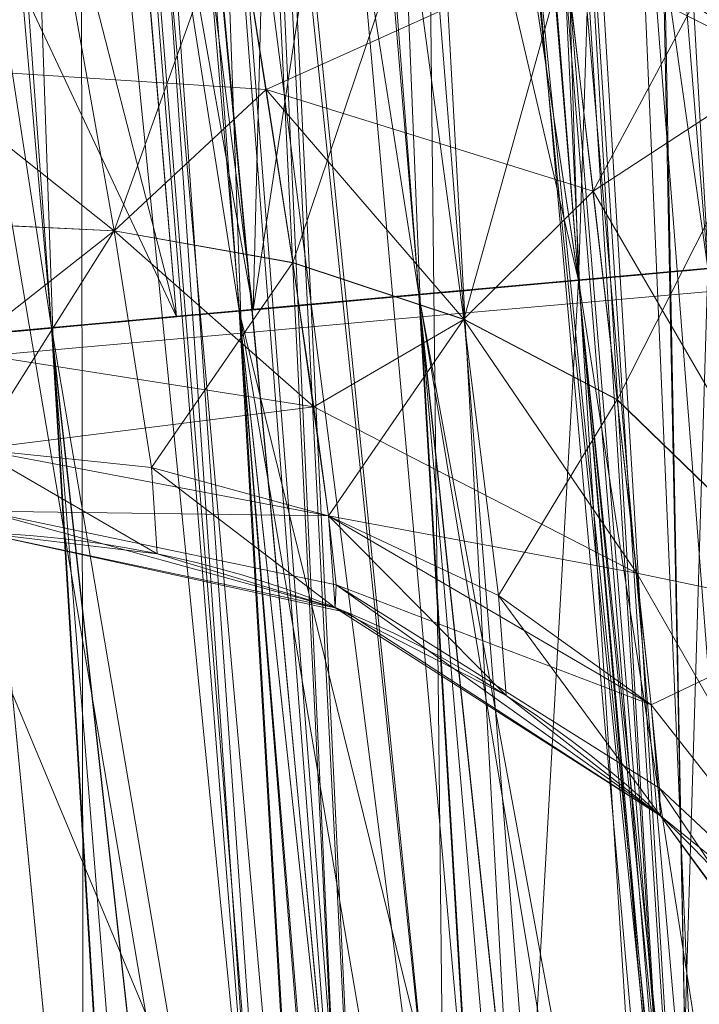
# Model space of a CAD drawing. Header units: millimetres. Extents: x -72 to 72, y -145 to 145.
# Tile 186 of 256: x -56.514 to -56.319, y -5.308 to -5.025. Entities that reach past the tile are written whole.
import ezdxf

# ---------------------------------------------------------------- set-up
doc = ezdxf.new("R2010")
doc.units = ezdxf.units.MM
doc.layers.add('1', color=7, linetype='CONTINUOUS')

msp = doc.modelspace()

# ---------------------------------------------------------------- linework, layer by layer
at = {"layer": '1', "color": 163, "linetype": 'Continuous', "lineweight": 13, "extrusion": (0, 0, -1)}
for centre, radius in [((0, 2.781752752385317e-14, 144.004626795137), 61.0180546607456), ((-5.6843418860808e-14, -1.73472347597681e-14, 147), 60.9142135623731), ((3.46944695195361e-15, 0, 145), 60), ((-5.6843418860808e-14, -1.73472347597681e-14, 146), 59.50000000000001), ((0, -8.448341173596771e-14, 124.369789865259), 56.3952855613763)]:
    msp.add_circle(centre, radius, dxfattribs=at)
at = {"layer": '1', "color": 163, "linetype": 'Continuous', "lineweight": 13}
for centre, radius in [((0, -2.03130073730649e-13, -145), 60.4433756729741), ((5.6843418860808e-14, -1.73472347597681e-14, -146.707106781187), 60.20710678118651), ((-3.46944695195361e-15, 0, -146), 60)]:
    msp.add_circle(centre, radius, dxfattribs=at)
at = {"layer": '1', "color": 163, "linetype": 'Continuous', "lineweight": 13, "extrusion": (0.0901311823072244, -0.9959299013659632, -3.925665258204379e-05)}
msp.add_arc((-56.79999999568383, 4.754219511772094, -0.0002046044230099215), 0.3, 3.949496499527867e-20, 87.99202705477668, dxfattribs=at)
at = {"layer": '1', "color": 163, "linetype": 'Continuous', "lineweight": 13, "extrusion": (0.09013120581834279, -0.9959298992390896, 3.92345286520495e-05)}
msp.add_arc((-56.79999999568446, 6.403674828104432, 0.0002319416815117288), 0.3, 272.0079733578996, 0, dxfattribs=at)
at = {"layer": '1', "color": 163, "linetype": 'Continuous', "lineweight": 13, "extrusion": (0, 0, -1)}
for centre, end in [((56.5357835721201, -5.472218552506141, 27.1147202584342), 174.4714420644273), ((56.5357835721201, -5.4722185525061, 28.0423962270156), 174.4714420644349)]:
    msp.add_arc(centre, 0.3, 91.9999999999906, end, dxfattribs=at)
at = {"layer": '1', "color": 163, "linetype": 'Continuous', "lineweight": 13}
for points, knots in [([(-56.0092195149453, 7.430836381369, -40.1881047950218), (-56.38767568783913, 4.578259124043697, -40.18600039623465), (-56.64075283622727, 0.1337488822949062, -40.18517426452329), (-56.24041456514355, -6.020940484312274, -40.18873368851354), (-55.54351012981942, -10.71621283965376, -40.19373372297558), (-54.41900416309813, -15.45484477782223, -40.20106422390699), (-52.84662861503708, -20.19210887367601, -40.21072519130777), (-50.80930273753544, -24.8840909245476, -40.2227166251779), (-48.29613211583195, -29.47758556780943, -40.23703852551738), (-45.29549098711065, -33.91822466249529, -40.25369089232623), (-41.8019172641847, -38.14185204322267, -40.27267372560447), (-37.82569878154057, -42.09225020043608, -40.29398702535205), (-33.38333123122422, -45.70420284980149, -40.31763079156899), (-28.49088723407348, -48.91009564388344, -40.34360502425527), (-21.41016006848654, -52.54962415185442, -40.38134462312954), (-15.5376816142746, -54.48108172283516, -40.41314502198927), (-11.445770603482, -55.3284003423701, -40.43589893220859)], [0, 0, 0, 0, 0.125, 0.1875, 0.25, 0.3125, 0.375, 0.4375, 0.5, 0.5625, 0.625, 0.6875, 0.75, 0.8125, 0.875, 1, 1, 1, 1]), ([(-56.50000000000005, -4.895578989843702e-16, -15.81462433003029), (-56.49999999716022, -0.967056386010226, -15.8120534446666), (-56.45043392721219, -2.918040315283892, -15.80691167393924), (-56.14086936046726, -6.892608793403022, -15.79662813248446), (-55.33779639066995, -11.96000647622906, -15.78377370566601), (-53.65336816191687, -18.09517495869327, -15.76834839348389), (-51.21658996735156, -24.15893938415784, -15.75292308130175), (-48.02467232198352, -30.0154777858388, -15.73749776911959), (-44.10762326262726, -35.52636955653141, -15.72207245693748), (-39.52881410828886, -40.56063158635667, -15.70664714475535), (-36.0977595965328, -43.52332059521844, -15.69636360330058), (-34.30725113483, -44.89167162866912, -15.6912218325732)], [0, 0, 0, 0, 0.0625, 0.125, 0.25, 0.375, 0.5, 0.625, 0.75, 0.875, 1, 1, 1, 1]), ([(-55.91457505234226, -8.112350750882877, 2.210525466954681), (-55.9145750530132, -8.112350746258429, 2.011898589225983), (-55.91884842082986, -8.083226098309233, 1.714010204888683), (-55.93257334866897, -7.987496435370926, 1.328353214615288), (-55.95146157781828, -7.854415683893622, 0.9540829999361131), (-55.97751838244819, -7.667474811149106, 0.602428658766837), (-56.00916038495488, -7.43208539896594, 0.2834669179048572), (-56.04396318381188, -7.16693626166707, -0.01106210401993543), (-56.09196141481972, -6.784186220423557, -0.3272902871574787), (-56.15292874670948, -6.259450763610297, -0.6089304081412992), (-56.21373513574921, -5.690380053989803, -0.7844507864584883), (-56.27084702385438, -5.097407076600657, -0.8451463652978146), (-56.32124444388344, -4.503559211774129, -0.786934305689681), (-56.36370913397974, -3.932450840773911, -0.6124789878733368), (-56.39803037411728, -3.405208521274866, -0.3308860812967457), (-56.4195624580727, -3.020539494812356, -0.01398472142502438), (-56.43293153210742, -2.754283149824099, 0.2813028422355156), (-56.44405179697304, -2.518255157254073, 0.601143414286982), (-56.4519597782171, -2.33108323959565, 0.9535836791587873), (-56.45726540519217, -2.197733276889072, 1.328166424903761), (-56.46094534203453, -2.101845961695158, 1.714005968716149), (-56.46196900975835, -2.072688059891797, 2.011902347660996), (-56.46196900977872, -2.072688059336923, 2.210525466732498)], [0, 0, 0, 0, 0.0625, 0.09375, 0.125, 0.1875, 0.21875, 0.25, 0.3125, 0.375, 0.4375, 0.5, 0.5625, 0.625, 0.6875, 0.75, 0.78125, 0.8125, 0.875, 0.90625, 0.9375, 1, 1, 1, 1]), ([(-56.7512972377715, -2.383510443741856, 2.21052546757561), (-56.74993746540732, -2.383462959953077, 2.029694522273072), (-56.74571761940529, -2.419858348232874, 1.667386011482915), (-56.73674530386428, -2.54965556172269, 1.241287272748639), (-56.72688013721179, -2.705235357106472, 0.913366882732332), (-56.71527821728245, -2.889739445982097, 0.6071992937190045), (-56.69706896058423, -3.17614235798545, 0.2591153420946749), (-56.67334524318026, -3.524382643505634, -0.02507754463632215), (-56.65088933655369, -3.831298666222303, -0.2085073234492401), (-56.62573347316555, -4.1591360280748, -0.3625610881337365), (-56.59054431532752, -4.584481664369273, -0.4907298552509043), (-56.54104447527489, -5.125634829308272, -0.5430971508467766), (-56.48732308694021, -5.657653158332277, -0.4899864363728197), (-56.43028662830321, -6.174318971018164, -0.332969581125), (-56.37331350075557, -6.649939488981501, -0.07849021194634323), (-56.31994561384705, -7.063952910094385, 0.2609895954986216), (-56.27245922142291, -7.409227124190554, 0.6811675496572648), (-56.24154640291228, -7.619235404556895, 1.073387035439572), (-56.22247815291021, -7.741833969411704, 1.414802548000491), (-56.2080468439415, -7.828763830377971, 1.762067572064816), (-56.20235645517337, -7.855560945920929, 2.029326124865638), (-56.20099668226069, -7.855608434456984, 2.21052546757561)], [0, 0, 0, 0, 0.0625, 0.125, 0.15625, 0.1875, 0.25, 0.3125, 0.34375, 0.375, 0.4375, 0.5, 0.5625, 0.625, 0.6875, 0.75, 0.8125, 0.875, 0.90625, 0.9375, 1, 1, 1, 1]), ([(-56.41575306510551, -6.805293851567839, 2.21052546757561), (-56.4157531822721, -6.805293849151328, 2.100019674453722), (-56.41668659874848, -6.783233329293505, 1.879082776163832), (-56.42618558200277, -6.654571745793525, 1.454083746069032), (-56.45547036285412, -6.341494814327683, 0.9867190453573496), (-56.50615936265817, -5.780958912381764, 0.6128160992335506), (-56.55931492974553, -5.120367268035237, 0.4810822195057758), (-56.60599039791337, -4.459039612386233, 0.6119504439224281), (-56.64120211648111, -3.897184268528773, 0.9861636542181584), (-56.65862973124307, -3.584132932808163, 1.454138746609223), (-56.66556635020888, -3.455343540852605, 1.879060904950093), (-56.66670783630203, -3.433463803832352, 2.100022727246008), (-56.66670800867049, -3.433463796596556, 2.21052546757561)], [0, 0, 0, 0, 0.0625, 0.125, 0.25, 0.375, 0.5, 0.625, 0.75, 0.875, 0.9375, 1, 1, 1, 1]), ([(-56.37782656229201, -3.713562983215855, 2.210525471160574), (-56.37782656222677, -3.713562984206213, 2.120298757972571), (-56.37668430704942, -3.731127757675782, 1.9395886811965), (-56.36943951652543, -3.839710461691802, 1.59302588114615), (-56.35078722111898, -4.109582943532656, 1.222837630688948), (-56.31704582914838, -4.552550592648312, 0.8967662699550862), (-56.27086616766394, -5.093724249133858, 0.7881660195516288), (-56.21913019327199, -5.634238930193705, 0.897250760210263), (-56.17279098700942, -6.075977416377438, 1.223241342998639), (-56.14262319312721, -6.345309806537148, 1.593072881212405), (-56.13023007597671, -6.453611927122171, 1.939586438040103), (-56.12819706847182, -6.471116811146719, 2.120299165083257), (-56.12819706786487, -6.471116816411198, 2.210525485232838)], [0, 0, 0, 0, 0.0625, 0.125, 0.25, 0.375, 0.5, 0.625, 0.75, 0.875, 0.9375, 1, 1, 1, 1]), ([(-56.2700410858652, -5.09239390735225, 4.75421951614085), (-56.2897225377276, -4.87491816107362, 4.75422813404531), (-56.3081431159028, -4.65732462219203, 4.75423618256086), (-56.3338804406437, -4.33079185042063, 4.75424742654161), (-56.3421440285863, -4.22192310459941, 4.75425103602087), (-56.3520243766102, -4.08655694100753, 4.75425535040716), (-56.3539381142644, -4.06008073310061, 4.75425618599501), (-56.355833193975, -4.033603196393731, 4.75425701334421)], [0, 0, 0, 0, 0.616693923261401, 0.616693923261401, 0.925033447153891, 0.925033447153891, 1, 1, 1, 1]), ([(-56.2009966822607, -7.855608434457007, 3.3684217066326), (-56.20308612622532, -7.855535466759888, 3.549715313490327), (-56.2099013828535, -7.828477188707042, 3.819966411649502), (-56.22599293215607, -7.740013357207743, 4.169359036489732), (-56.24128139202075, -7.648811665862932, 4.422382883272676), (-56.25951903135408, -7.533995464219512, 4.663983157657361), (-56.28789058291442, -7.346921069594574, 4.974395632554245), (-56.32868222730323, -7.063925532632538, 5.317468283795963), (-56.37564867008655, -6.713064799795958, 5.604276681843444), (-56.41431523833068, -6.407659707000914, 5.786676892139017), (-56.44372289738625, -6.166241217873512, 5.900429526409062), (-56.4735500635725, -5.910845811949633, 5.991529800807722), (-56.51231243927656, -5.565098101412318, 6.077500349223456), (-56.54028190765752, -5.29893665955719, 6.103926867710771), (-56.5583502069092, -5.118497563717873, 6.103859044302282)], [0, 0, 0, 0, 0.125, 0.1875, 0.25, 0.3125, 0.375, 0.5, 0.625, 0.6875, 0.75, 0.8125, 0.875, 1, 1, 1, 1])]:
    msp.add_open_spline(points, degree=3, knots=knots, dxfattribs=at)
for points in [[(-56.23323908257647, -5.45503476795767, -32.4565483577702), (-56.42598237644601, -3.46349639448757, -32.4565483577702), (-56.51348885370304, -1.461741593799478, -32.4565483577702), (-56.49510826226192, 0.5389968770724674, -32.4565483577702)], [(-56.49510826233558, 0.5389968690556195, -22.8847805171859), (-56.51321418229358, -1.431843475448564, -22.8847805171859), (-56.42857404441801, -3.403670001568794, -22.8847805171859), (-56.24180938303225, -5.365746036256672, -22.8847805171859)], [(-56.00921601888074, -7.430861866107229, 18.8118951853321), (-56.2600298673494, -5.540369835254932, 18.81333807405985), (-56.41473390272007, -3.637931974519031, 18.81424762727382), (-56.47320866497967, -1.739725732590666, 18.814623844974)], [(-56.46193399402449, -1.991451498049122, -30.08078868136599), (-56.42098849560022, -3.147947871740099, -30.08078868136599), (-56.34471493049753, -4.303199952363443, -30.08078868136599), (-56.23323910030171, -5.455034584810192, -30.08078868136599)], [(-56.24180940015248, -5.365745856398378, -25.16370783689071), (-56.34863279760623, -4.243501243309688, -25.16370783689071), (-56.42204642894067, -3.118066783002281, -25.1637078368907), (-56.4619339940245, -1.991451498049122, -25.1637078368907)], [(-56.46196900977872, -2.072688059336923, 2.210525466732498), (-56.46196900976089, -2.072688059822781, 2.597512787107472), (-56.46067028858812, -2.109750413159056, 3.37157786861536), (-56.45415363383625, -2.278388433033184, 4.521660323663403), (-56.44227295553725, -2.561141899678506, 5.649064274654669), (-56.42339985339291, -2.951563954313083, 6.743719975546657), (-56.39589612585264, -3.442745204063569, 7.796861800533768), (-56.35703555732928, -4.033635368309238, 8.797113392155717), (-56.30393463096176, -4.72192084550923, 9.732372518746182), (-56.25721627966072, -5.239285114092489, 10.30747413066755), (-56.23059349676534, -5.510925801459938, 10.5818132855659)], [(-56.6002171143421, -4.360046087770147, 6.52640882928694), (-56.58979176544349, -4.490916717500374, 6.817147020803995), (-56.56609578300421, -4.778299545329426, 7.384909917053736), (-56.52095765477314, -5.278481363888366, 8.184771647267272), (-56.46453519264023, -5.846988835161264, 8.936167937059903), (-56.41784907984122, -6.27214733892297, 9.40374308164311), (-56.3918550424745, -6.496423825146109, 9.6290545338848)], [(-56.5583502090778, -5.118497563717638, 5.054035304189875), (-56.54977494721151, -5.229637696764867, 5.054082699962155), (-56.53234825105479, -5.447659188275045, 5.032658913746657), (-56.50498093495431, -5.767597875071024, 4.936051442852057), (-56.47894946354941, -6.057788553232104, 4.781612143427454), (-56.45483780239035, -6.317336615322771, 4.569558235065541), (-56.43529605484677, -6.527236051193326, 4.315071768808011), (-56.42111027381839, -6.685728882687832, 4.020500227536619), (-56.41399472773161, -6.782626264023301, 3.702353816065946), (-56.41424899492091, -6.805241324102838, 3.479760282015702), (-56.41575306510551, -6.805293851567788, 3.368421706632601)]]:
    msp.add_open_spline(points, degree=3, dxfattribs=at)
for points in [[(-56.89024180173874, 41.52245447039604, -163.0000025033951), (-52.44118720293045, 40.07687047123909, -163.0000025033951), (-55.84102869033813, -40.98785668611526, -163.0000025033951), (-62.30000033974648, 2.306488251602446e-14, -163.0000025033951)], [(-55.53851276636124, -9.792938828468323, -124.3697926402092), (-55.53851276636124, 9.792938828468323, -124.3697926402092), (-62.40474805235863, 1.535410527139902, -124.4750171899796)], [(-56.49510771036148, 0.5389968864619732, -32.45649486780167), (-56.00921809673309, 7.43083655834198, -40.18810391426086), (-56.27178400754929, -5.040970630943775, -40.18835723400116)], [(-62.40474805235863, 1.535410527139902, -124.4750171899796), (-63.04597854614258, -11.36612799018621, -124.5216652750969), (-55.53851276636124, -9.792938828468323, -124.3697926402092)], [(-55.90719729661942, -8.199820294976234, 23.02965894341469), (-56.31855502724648, 1.039334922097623, 24.85322020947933), (-56.47311359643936, -1.739719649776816, 18.81472207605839)], [(-56.49749934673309, 7.885715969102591e-07, -15.81462472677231), (-56.49510771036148, 0.5389968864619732, -22.88478054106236), (-56.24181032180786, -5.365746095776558, -22.88472279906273)], [(-56.27178400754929, -5.040970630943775, -40.18835723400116), (-56.2332384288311, -5.455034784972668, -32.45654702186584), (-56.49510771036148, 0.5389968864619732, -32.45649486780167)], [(-64.80000168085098, 5.467848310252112e-15, -146.9999998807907), (-70.21337002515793, -46.85711488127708, -146.9999998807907), (-58.95090475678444, -45.68128287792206, -146.9999998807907), (-56.01524189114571, -43.03799942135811, -146.9999998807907)], [(-55.64790219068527, -24.7760433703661, -146.9999998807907), (-60.91421470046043, -1.734723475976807e-14, -146.9999998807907), (-64.80000168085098, 5.467848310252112e-15, -146.9999998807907), (-56.01524189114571, -43.03799942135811, -146.9999998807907)], [(-62.30000033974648, 2.306488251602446e-14, -163.0000025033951), (-55.84102869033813, -40.98785668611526, -163.0000025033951), (-59.62562188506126, -43.73752325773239, -163.0000025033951)], [(-57.48506635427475, -18.67802999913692, -144.9999958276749), (-60.11226028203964, -6.318053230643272, -144.9999958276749), (-59.99999865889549, 0, -144.9999958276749), (-54.8127256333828, -24.40419793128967, -144.9999958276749)], [(-58.68885666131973, -12.47470173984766, -145.9999978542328), (-59.99999865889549, 7.347880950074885e-15, -145.9999978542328), (-59.50000137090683, -1.734723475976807e-14, -145.9999978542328), (-54.35595288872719, -24.20083060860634, -145.9999978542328)], [(-56.24181032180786, -5.365746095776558, -22.88472279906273), (-55.11743575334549, -12.42248341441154, -15.78262820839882), (-56.49749934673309, 7.885715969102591e-07, -15.81462472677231)], [(-56.49999901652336, -4.895579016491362e-16, 18.8148058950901), (-56.41844496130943, -3.034643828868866, 6.894958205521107), (-56.23059347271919, -5.510925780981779, 10.58181282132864)], [(-56.49999901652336, -4.895579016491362e-16, -15.81462472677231), (-55.70816621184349, -7.114699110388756, -15.79630002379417), (-56.26952275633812, -5.098120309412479, -0.8244041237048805)], [(-56.26952275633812, -5.098120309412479, -0.8244041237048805), (-56.36228621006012, -3.942424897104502, -0.5956424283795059), (-56.49999901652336, -4.895579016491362e-16, -15.81462472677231)], [(-56.47321045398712, -1.739722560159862, 18.81472207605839), (-56.49999901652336, -4.895579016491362e-16, 18.8148058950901), (-56.23059347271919, -5.510925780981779, 10.58181282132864)], [(-51.48215219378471, -16.72756485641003, -123.8834485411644), (-54.13153767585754, -7.864786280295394e-14, -123.8834485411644), (-56.3952848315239, -7.767609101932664e-14, -124.3697926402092), (-53.63510549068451, -17.42710173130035, -124.3697926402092)], [(-56.47321045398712, -1.739722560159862, 18.81472207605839), (-56.20402842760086, -5.775575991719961, 10.76341606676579), (-56.1707615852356, -6.090596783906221, 10.82441862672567)], [(-56.1707615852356, -6.090596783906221, 10.82441862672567), (-56.03202059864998, -7.151142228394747, 18.81203427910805), (-56.47321045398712, -1.739722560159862, 18.81472207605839)], [(-56.23059347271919, -5.510925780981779, 10.58181282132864), (-56.20402842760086, -5.775575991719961, 10.76341606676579), (-56.47321045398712, -1.739722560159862, 18.81472207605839)], [(-56.47311359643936, -1.739719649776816, 18.81472207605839), (-56.00921809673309, -7.43083655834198, 18.81189458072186), (-55.90719729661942, -8.199820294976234, 23.02965894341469)], [(-56.28883466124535, -4.846465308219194, -26.51703543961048), (-56.24181032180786, -5.365745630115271, -25.16370825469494), (-56.46193400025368, -1.991451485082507, -25.16365982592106)], [(-56.46193400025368, -1.991451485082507, -30.08078783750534), (-56.2332384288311, -5.455034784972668, -30.08073940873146), (-56.28883466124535, -4.846465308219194, -28.64008024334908)], [(-56.44528567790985, -2.41666124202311, -22.88478054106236), (-56.46245554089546, -2.417279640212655, -22.97600172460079), (-56.26212060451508, -5.367686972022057, -22.9752454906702)], [(-56.26212060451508, -5.367686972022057, -22.9752454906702), (-56.24460801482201, -5.366012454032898, -22.88478054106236), (-56.44528567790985, -2.41666124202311, -22.88478054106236)], [(-56.50365725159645, -2.419045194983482, -23.0585616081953), (-56.56798556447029, -2.421800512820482, -23.12467806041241), (-56.32840842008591, -5.374015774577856, -23.09310436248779)], [(-56.46245554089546, -2.417279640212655, -22.97600172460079), (-56.50365725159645, -2.419045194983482, -23.0585616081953), (-56.26634880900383, -5.36809116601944, -22.99709431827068)], [(-56.50365725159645, -2.419045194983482, -23.0585616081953), (-56.32840842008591, -5.374015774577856, -23.09310436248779), (-56.26634880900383, -5.36809116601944, -22.99709431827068)], [(-56.26634880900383, -5.36809116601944, -22.99709431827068), (-56.26212060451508, -5.367686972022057, -22.9752454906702), (-56.46245554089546, -2.417279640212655, -22.97600172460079)], [(-56.56798556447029, -2.421800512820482, -23.12467806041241), (-56.6493459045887, -2.425284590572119, -23.16809631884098), (-56.42174929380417, -5.382923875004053, -23.15877377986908)], [(-56.42174929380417, -5.382923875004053, -23.15877377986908), (-56.32840842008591, -5.374015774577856, -23.09310436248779), (-56.56798556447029, -2.421800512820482, -23.12467806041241)], [(-56.6493459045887, -2.425284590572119, -23.16809631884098), (-56.44576624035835, -5.385215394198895, -23.16434681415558), (-56.42174929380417, -5.382923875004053, -23.15877377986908)], [(-56.53278157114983, -5.393518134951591, -23.18453975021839), (-56.44576624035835, -5.385215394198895, -23.16434681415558), (-56.6493459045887, -2.425284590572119, -23.16809631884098)], [(-56.25775456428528, -5.457417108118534, -32.34423696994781), (-56.50171637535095, -2.464033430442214, -32.28276595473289), (-56.46051466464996, -2.462235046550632, -32.36532583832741)], [(-56.46051466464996, -2.462235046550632, -32.36532583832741), (-56.44334480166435, -2.46146903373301, -32.45654702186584), (-56.23601749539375, -5.455303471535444, -32.45655074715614)], [(-56.46051466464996, -2.462235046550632, -32.36532583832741), (-56.25352635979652, -5.457005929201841, -32.36608579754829), (-56.25775456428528, -5.457417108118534, -32.34423696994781)], [(-56.23601749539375, -5.455303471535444, -32.45655074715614), (-56.25352635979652, -5.457005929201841, -32.36608579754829), (-56.46051466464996, -2.462235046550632, -32.36532583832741)], [(-56.31980299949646, -5.46344043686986, -32.24822878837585), (-56.56604096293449, -2.466839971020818, -32.21664950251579), (-56.50171637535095, -2.464033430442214, -32.28276595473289)], [(-56.25775456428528, -5.457417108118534, -32.34423696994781), (-56.31980299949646, -5.46344043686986, -32.24822878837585), (-56.50171637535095, -2.464033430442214, -32.28276595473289)], [(-56.41313269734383, -5.472496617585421, -32.18255937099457), (-56.6473975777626, -2.47038877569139, -32.17323124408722), (-56.56604096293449, -2.466839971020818, -32.21664950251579)], [(-56.56604096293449, -2.466839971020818, -32.21664950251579), (-56.31980299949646, -5.46344043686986, -32.24822878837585), (-56.41313269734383, -5.472496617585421, -32.18255937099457)], [(-56.73559382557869, -2.474254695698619, -32.15670213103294), (-56.6473975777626, -2.47038877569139, -32.17323124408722), (-56.43714219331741, -5.474826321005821, -32.17698633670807)], [(-56.41313269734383, -5.472496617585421, -32.18255937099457), (-56.43714219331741, -5.474826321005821, -32.17698633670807), (-56.6473975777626, -2.47038877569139, -32.17323124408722)], [(-56.43714219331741, -5.474826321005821, -32.17698633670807), (-56.52414634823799, -5.483266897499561, -32.15679153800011), (-56.73559382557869, -2.474254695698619, -32.15670213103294)], [(-56.23059347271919, -5.510925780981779, 10.58181282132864), (-56.42695724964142, -2.96865776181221, 6.732896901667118), (-56.37239664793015, -4.141541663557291, 8.71265958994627)], [(-56.39416351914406, -3.681345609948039, -25.07251314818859), (-56.37697130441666, -3.68023756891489, -25.16370825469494), (-56.24460801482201, -5.366012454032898, -25.16375668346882)], [(-56.43530935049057, -3.684033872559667, -24.98995698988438), (-56.39416351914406, -3.681345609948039, -25.07251314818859), (-56.26634880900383, -5.36809116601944, -25.05138516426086)], [(-56.39416351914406, -3.681345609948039, -25.07251314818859), (-56.26212060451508, -5.367686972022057, -25.07323771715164), (-56.26634880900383, -5.36809116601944, -25.05138516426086)], [(-56.24460801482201, -5.366012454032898, -25.16375668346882), (-56.26212060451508, -5.367686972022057, -25.07323771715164), (-56.39416351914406, -3.681345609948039, -25.07251314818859)], [(-56.32840842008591, -5.374015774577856, -24.95537512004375), (-56.49955198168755, -3.688229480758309, -24.92384240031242), (-56.43530935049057, -3.684033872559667, -24.98995698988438)], [(-56.43530935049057, -3.684033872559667, -24.98995698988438), (-56.30416423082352, -5.371701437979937, -24.99288320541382), (-56.32840842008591, -5.374015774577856, -24.95537512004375)], [(-56.26634880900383, -5.36809116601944, -25.05138516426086), (-56.30416423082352, -5.371701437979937, -24.99288320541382), (-56.43530935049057, -3.684033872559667, -24.98995698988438)], [(-56.42174929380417, -5.382923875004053, -24.88970570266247), (-56.5808080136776, -3.693534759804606, -24.88042041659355), (-56.49955198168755, -3.688229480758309, -24.92384240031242)], [(-56.49955198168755, -3.688229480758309, -24.92384240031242), (-56.32840842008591, -5.374015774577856, -24.95537512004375), (-56.42174929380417, -5.382923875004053, -24.88970570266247)], [(-56.5808080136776, -3.693534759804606, -24.88042041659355), (-56.44575133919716, -5.385213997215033, -24.88413639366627), (-56.53278157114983, -5.393517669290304, -24.86393973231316)], [(-56.42174929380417, -5.382923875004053, -24.88970570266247), (-56.44575133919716, -5.385213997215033, -24.88413639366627), (-56.5808080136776, -3.693534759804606, -24.88042041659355)], [(-56.23601749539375, -5.455303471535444, -30.08078783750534), (-56.37403577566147, -3.724991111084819, -30.08078783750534), (-56.39122053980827, -3.726111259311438, -30.17198294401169)], [(-56.25775456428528, -5.457417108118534, -30.19310906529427), (-56.39122053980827, -3.726111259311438, -30.17198294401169), (-56.43237009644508, -3.728832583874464, -30.2545391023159)], [(-56.39122053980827, -3.726111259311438, -30.17198294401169), (-56.25352635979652, -5.457005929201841, -30.17125651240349), (-56.23601749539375, -5.455303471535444, -30.08078783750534)], [(-56.25775456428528, -5.457417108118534, -30.19310906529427), (-56.25352635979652, -5.457005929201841, -30.17125651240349), (-56.39122053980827, -3.726111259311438, -30.17198294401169)], [(-56.31980299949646, -5.46344043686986, -30.28911910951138), (-56.43237009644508, -3.728832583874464, -30.2545391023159), (-56.49660527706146, -3.733078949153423, -30.320655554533)], [(-56.43237009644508, -3.728832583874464, -30.2545391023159), (-56.31980299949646, -5.46344043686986, -30.28911910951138), (-56.25775456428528, -5.457417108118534, -30.19310906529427)], [(-56.49660527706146, -3.733078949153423, -30.320655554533), (-56.57785758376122, -3.738448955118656, -30.36407567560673), (-56.41313269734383, -5.472496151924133, -30.35478852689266)], [(-56.49660527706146, -3.733078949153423, -30.320655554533), (-56.35830387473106, -5.467175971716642, -30.31620755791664), (-56.31980299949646, -5.46344043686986, -30.28911910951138)], [(-56.41313269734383, -5.472496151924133, -30.35478852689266), (-56.35830387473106, -5.467175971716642, -30.31620755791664), (-56.49660527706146, -3.733078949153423, -30.320655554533)], [(-56.57785758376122, -3.738448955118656, -30.36407567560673), (-56.43713101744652, -5.474824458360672, -30.36035783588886), (-56.41313269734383, -5.472496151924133, -30.35478852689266)], [(-56.52414634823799, -5.483266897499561, -30.38055449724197), (-56.43713101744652, -5.474824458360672, -30.36035783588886), (-56.57785758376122, -3.738448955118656, -30.36407567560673)], [(-56.28957599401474, -5.100839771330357, -0.7164573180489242), (-56.37938529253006, -3.990985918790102, -0.4944383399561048), (-56.36143311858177, -3.9481520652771, -0.59574592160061)], [(-56.36143311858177, -3.9481520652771, -0.59574592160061), (-56.26941844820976, -5.099255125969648, -0.8247200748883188), (-56.28957599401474, -5.100839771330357, -0.7164573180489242)], [(-56.31612241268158, -5.103128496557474, -0.6637179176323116), (-56.40546604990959, -4.013068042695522, -0.4450757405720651), (-56.37938529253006, -3.990985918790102, -0.4944383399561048)], [(-56.37938529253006, -3.990985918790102, -0.4944383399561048), (-56.28957599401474, -5.100839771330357, -0.7164573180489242), (-56.31612241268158, -5.103128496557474, -0.6637179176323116)], [(-56.35327845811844, -5.106389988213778, -0.6163602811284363), (-56.44267424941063, -4.033797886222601, -0.4009018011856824), (-56.40546604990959, -4.013068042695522, -0.4450757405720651)], [(-56.40546604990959, -4.013068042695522, -0.4450757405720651), (-56.31612241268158, -5.103128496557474, -0.6637179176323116), (-56.35327845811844, -5.106389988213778, -0.6163602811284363)], [(-56.39911442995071, -5.110456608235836, -0.5774156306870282), (-56.4890131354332, -4.051829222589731, -0.3648570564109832), (-56.44267424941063, -4.033797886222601, -0.4009018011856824)], [(-56.44267424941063, -4.033797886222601, -0.4009018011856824), (-56.35327845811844, -5.106389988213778, -0.6163602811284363), (-56.39911442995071, -5.110456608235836, -0.5774156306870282)], [(-56.45067617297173, -5.115065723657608, -0.5489261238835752), (-56.54138699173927, -4.06614551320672, -0.3388909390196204), (-56.4890131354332, -4.051829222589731, -0.3648570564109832)], [(-56.4890131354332, -4.051829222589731, -0.3648570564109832), (-56.39911442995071, -5.110456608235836, -0.5774156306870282), (-56.45067617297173, -5.115065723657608, -0.5489261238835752)], [(-56.50459602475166, -5.119913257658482, -0.5316094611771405), (-56.59623071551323, -4.07623965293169, -0.3236327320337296), (-56.54138699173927, -4.06614551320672, -0.3388909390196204)], [(-56.54138699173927, -4.06614551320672, -0.3388909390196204), (-56.45067617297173, -5.115065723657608, -0.5489261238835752), (-56.50459602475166, -5.119913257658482, -0.5316094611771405)], [(-56.59623071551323, -4.07623965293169, -0.3236327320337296), (-56.50459602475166, -5.119913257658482, -0.5316094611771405), (-56.55772611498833, -5.12471329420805, -0.5249071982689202)], [(-56.37239664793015, -4.141541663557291, 8.71265958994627), (-56.43492564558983, -4.231567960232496, 8.654936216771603), (-56.30680546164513, -5.671653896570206, 10.4292556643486)], [(-56.37239664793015, -4.141541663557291, 8.71265958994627), (-56.2446266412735, -5.59223024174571, 10.50224993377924), (-56.23059347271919, -5.510925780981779, 10.58181282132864)], [(-56.30680546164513, -5.671653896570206, 10.4292556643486), (-56.2446266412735, -5.59223024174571, 10.50224993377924), (-56.37239664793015, -4.141541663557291, 8.71265958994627)], [(-56.43492564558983, -4.231567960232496, 8.654936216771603), (-56.48184940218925, -4.267482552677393, 8.633533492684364), (-56.35377392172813, -5.70391584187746, 10.40172390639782)], [(-56.35377392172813, -5.70391584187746, 10.40172390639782), (-56.30680546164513, -5.671653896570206, 10.4292556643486), (-56.43492564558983, -4.231567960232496, 8.654936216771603)], [(-56.35377392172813, -5.70391584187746, 10.40172390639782), (-56.48184940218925, -4.267482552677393, 8.633533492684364), (-56.53522163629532, -4.294277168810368, 8.618923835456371)], [(-56.40728399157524, -5.728432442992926, 10.38254052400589), (-56.53522163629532, -4.294277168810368, 8.618923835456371), (-56.64631351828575, -4.318572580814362, 8.610313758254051)], [(-56.53522163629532, -4.294277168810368, 8.618923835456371), (-56.40728399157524, -5.728432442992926, 10.38254052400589), (-56.35377392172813, -5.70391584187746, 10.40172390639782)], [(-56.64631351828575, -4.318572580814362, 8.610313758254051), (-56.51869252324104, -5.752164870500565, 10.36978513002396), (-56.40728399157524, -5.728432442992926, 10.38254052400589)], [(-56.60021677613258, -4.360046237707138, 6.526408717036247), (-56.39185383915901, -6.496423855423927, 9.629054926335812), (-56.86561390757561, -6.48466544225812, 9.640692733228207)], [(-56.4960241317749, -5.428341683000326, 8.077886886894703), (-56.60021677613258, -4.360046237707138, 6.526408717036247), (-56.4974844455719, -4.379353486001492, 6.513931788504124)], [(-56.39225617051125, -5.386406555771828, 8.099895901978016), (-56.4974844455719, -4.379353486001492, 6.513931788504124), (-56.4938485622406, -4.380036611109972, 6.513490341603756)], [(-56.4974844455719, -4.379353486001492, 6.513931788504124), (-56.39225617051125, -5.386406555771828, 8.099895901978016), (-56.4960241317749, -5.428341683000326, 8.077886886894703)], [(-56.39225617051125, -5.386406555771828, 8.099895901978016), (-56.4938485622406, -4.380036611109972, 6.513490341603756), (-56.40290677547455, -4.43349638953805, 6.486073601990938)], [(-56.32262676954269, -5.351584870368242, 8.119246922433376), (-56.40290677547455, -4.43349638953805, 6.486073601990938), (-56.33939057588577, -4.51336894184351, 6.447777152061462)], [(-56.40290677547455, -4.43349638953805, 6.486073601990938), (-56.32262676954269, -5.351584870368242, 8.119246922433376), (-56.39225617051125, -5.386406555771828, 8.099895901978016)], [(-56.5052293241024, -5.113452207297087, 0.5316055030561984), (-56.55132606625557, -4.473430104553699, 0.662498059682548), (-56.60361796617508, -4.474558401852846, 0.654968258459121)], [(-56.60361796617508, -4.474558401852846, 0.654968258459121), (-56.55836686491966, -5.118260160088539, 0.5249120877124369), (-56.5052293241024, -5.113452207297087, 0.5316055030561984)], [(-56.55132606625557, -4.473430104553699, 0.662498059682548), (-56.5052293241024, -5.113452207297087, 0.5316055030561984), (-56.45130574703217, -5.108574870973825, 0.5489156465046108)], [(-56.45130574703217, -5.108574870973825, 0.5489156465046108), (-56.49830028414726, -4.476180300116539, 0.6794629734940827), (-56.55132606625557, -4.473430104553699, 0.662498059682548)], [(-56.49830028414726, -4.476180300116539, 0.6794629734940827), (-56.45130574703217, -5.108574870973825, 0.5489156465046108), (-56.39973655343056, -5.103911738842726, 0.5774019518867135)], [(-56.39973655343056, -5.103911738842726, 0.5774019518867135), (-56.44750967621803, -4.483210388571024, 0.7062467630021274), (-56.49830028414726, -4.476180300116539, 0.6794629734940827)], [(-56.44750967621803, -4.483210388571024, 0.7062467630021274), (-56.39973655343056, -5.103911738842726, 0.5774019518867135), (-56.35390058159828, -5.099769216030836, 0.6163469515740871)], [(-56.35390058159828, -5.099769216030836, 0.6163469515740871), (-56.40212073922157, -4.494485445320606, 0.742143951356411), (-56.44750967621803, -4.483210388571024, 0.7062467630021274)], [(-56.40212073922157, -4.494485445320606, 0.742143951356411), (-56.31674453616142, -5.096413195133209, 0.6637080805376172), (-56.29019811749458, -5.094018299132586, 0.7164530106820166)], [(-56.40212073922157, -4.494485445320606, 0.742143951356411), (-56.35390058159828, -5.099769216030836, 0.6163469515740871), (-56.31674453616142, -5.096413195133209, 0.6637080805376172)], [(-56.29019811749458, -5.094018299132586, 0.7164530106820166), (-56.33777752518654, -4.527229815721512, 0.8331919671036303), (-56.40212073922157, -4.494485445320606, 0.742143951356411)], [(-56.32262676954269, -5.351584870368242, 8.119246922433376), (-56.33939057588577, -4.51336894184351, 6.447777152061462), (-56.33844435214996, -4.516639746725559, 6.446269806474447)], [(-56.32262676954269, -5.351584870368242, 8.119246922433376), (-56.33844435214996, -4.516639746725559, 6.446269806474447), (-56.13176897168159, -6.604131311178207, 9.491023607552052)], [(-56.33844435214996, -4.516639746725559, 6.446269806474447), (-56.31168559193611, -4.609109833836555, 6.403656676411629), (-56.10442534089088, -6.674079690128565, 9.41814761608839)], [(-56.10442534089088, -6.674079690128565, 9.41814761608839), (-56.13176897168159, -6.604131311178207, 9.491023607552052), (-56.33844435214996, -4.516639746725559, 6.446269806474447)], [(-56.33777752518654, -4.527229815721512, 0.8331919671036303), (-56.29019811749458, -5.094018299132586, 0.7164530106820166), (-56.2700591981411, -5.092210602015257, 0.8247277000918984)], [(-56.2700591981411, -5.092210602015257, 0.8247277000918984), (-56.31507188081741, -4.566321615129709, 0.9313008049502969), (-56.33777752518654, -4.527229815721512, 0.8331919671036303)], [(-56.3700944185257, -4.567638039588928, 4.927157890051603), (-56.32942169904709, -4.56433929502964, 4.84494399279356), (-56.29179254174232, -5.094367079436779, 4.866591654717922)], [(-56.32942169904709, -4.56433929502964, 4.84494399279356), (-56.31542578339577, -4.56320121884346, 4.754239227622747), (-56.27004057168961, -5.092394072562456, 4.75421966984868)], [(-56.32942169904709, -4.56433929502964, 4.84494399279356), (-56.28746747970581, -5.093974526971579, 4.844250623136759), (-56.29179254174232, -5.094367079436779, 4.866591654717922)], [(-56.27004057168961, -5.092394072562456, 4.75421966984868), (-56.28746747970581, -5.093974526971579, 4.844250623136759), (-56.32942169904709, -4.56433929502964, 4.84494399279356)], [(-56.35388195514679, -5.099989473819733, 4.962602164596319), (-56.43364042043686, -4.572789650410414, 4.993186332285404), (-56.3700944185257, -4.567638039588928, 4.927157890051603)], [(-56.29179254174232, -5.094367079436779, 4.866591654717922), (-56.35388195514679, -5.099989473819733, 4.962602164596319), (-56.3700944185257, -4.567638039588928, 4.927157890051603)], [(-56.44726753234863, -5.108443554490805, 5.028270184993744), (-56.51411414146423, -4.579311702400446, 5.036847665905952), (-56.43364042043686, -4.572789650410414, 4.993186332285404)], [(-56.43364042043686, -4.572789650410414, 4.993186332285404), (-56.35388195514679, -5.099989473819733, 4.962602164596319), (-56.44726753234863, -5.108443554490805, 5.028270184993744)], [(-56.60397559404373, -4.58659278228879, 5.054055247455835), (-56.51411414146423, -4.579311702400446, 5.036847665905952), (-56.46935105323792, -5.110442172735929, 5.033392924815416)], [(-56.44726753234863, -5.108443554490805, 5.028270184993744), (-56.46935105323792, -5.110442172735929, 5.033392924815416), (-56.51411414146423, -4.579311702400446, 5.036847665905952)], [(-56.46935105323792, -5.110442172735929, 5.033392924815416), (-56.55835196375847, -5.118497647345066, 5.054035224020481), (-56.60397559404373, -4.58659278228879, 5.054055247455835)], [(-56.31187930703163, -4.848453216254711, -28.53184193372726), (-56.29414692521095, -5.038104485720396, -28.49504165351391), (-56.32097274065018, -5.020860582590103, -28.44744361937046)], [(-56.29179254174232, -5.094367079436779, 6.291302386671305), (-56.30537122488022, -4.852005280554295, 6.31296169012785), (-56.34602904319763, -4.855512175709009, 6.230748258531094)], [(-56.35388195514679, -5.099989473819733, 6.195292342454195), (-56.34602904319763, -4.855512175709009, 6.230748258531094), (-56.40954524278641, -4.860987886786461, 6.16472028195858)], [(-56.34602904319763, -4.855512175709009, 6.230748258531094), (-56.35388195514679, -5.099989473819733, 6.195292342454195), (-56.29179254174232, -5.094367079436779, 6.291302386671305)], [(-56.40954524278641, -4.860987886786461, 6.16472028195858), (-56.4899817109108, -4.867921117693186, 6.121058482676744), (-56.44726753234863, -5.108443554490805, 6.129623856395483)], [(-56.44726753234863, -5.108443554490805, 6.129623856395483), (-56.35388195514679, -5.099989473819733, 6.195292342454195), (-56.40954524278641, -4.860987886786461, 6.16472028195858)], [(-56.46935105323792, -5.110442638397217, 6.124501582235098), (-56.4899817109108, -4.867921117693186, 6.121058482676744), (-56.57980591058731, -4.875661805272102, 6.103849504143)], [(-56.4899817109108, -4.867921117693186, 6.121058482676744), (-56.46935105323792, -5.110442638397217, 6.124501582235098), (-56.44726753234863, -5.108443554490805, 6.129623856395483)], [(-56.57980591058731, -4.875661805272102, 6.103849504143), (-56.55835196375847, -5.118497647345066, 6.103858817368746), (-56.46935105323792, -5.110442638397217, 6.124501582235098)], [(-56.35764077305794, -5.006446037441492, -26.75265446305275), (-56.29413574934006, -5.03821624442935, -26.66210383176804), (-56.30281195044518, -4.946176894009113, -26.63409151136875)], [(-56.50482326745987, -4.986281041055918, -26.83225274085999), (-56.55659735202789, -4.98749827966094, -26.84000506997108), (-56.53798580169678, -5.083303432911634, -26.90399810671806)], [(-56.53798580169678, -5.083303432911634, -26.90399810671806), (-56.48720636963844, -5.085749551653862, -26.89719945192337), (-56.50482326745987, -4.986281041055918, -26.83225274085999)], [(-56.45244941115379, -4.98884217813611, -26.81517042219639), (-56.50482326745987, -4.986281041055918, -26.83225274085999), (-56.48720636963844, -5.085749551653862, -26.89719945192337)], [(-56.54653534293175, -5.038503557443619, -28.28962914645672), (-56.55661225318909, -4.987429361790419, -28.31712923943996), (-56.45246431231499, -4.988767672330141, -28.34196388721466)], [(-56.45246431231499, -4.988767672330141, -28.34196388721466), (-56.44354969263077, -5.045166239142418, -28.31284888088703), (-56.54653534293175, -5.038503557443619, -28.28962914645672)], [(-56.48720636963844, -5.085749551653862, -26.89719945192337), (-56.43591657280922, -5.094903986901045, -26.88350528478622), (-56.45244941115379, -4.98884217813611, -26.81517042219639)], [(-56.44354969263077, -5.045166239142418, -28.31284888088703), (-56.45246431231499, -4.988767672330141, -28.34196388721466), (-56.35765194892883, -5.006356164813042, -28.4044835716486)], [(-56.40236660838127, -4.995573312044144, -26.78840234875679), (-56.45244941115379, -4.98884217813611, -26.81517042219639), (-56.43591657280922, -5.094903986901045, -26.88350528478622)], [(-56.43591657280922, -5.094903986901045, -26.88350528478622), (-56.38681352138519, -5.111177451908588, -26.86272747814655), (-56.40236660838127, -4.995573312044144, -26.78840234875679)], [(-56.35764077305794, -5.006446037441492, -26.75265446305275), (-56.40236660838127, -4.995573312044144, -26.78840234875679), (-56.38681352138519, -5.111177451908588, -26.86272747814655)], [(-56.35765194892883, -5.006356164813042, -28.4044835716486), (-56.34969472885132, -5.074329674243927, -28.36918085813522), (-56.44354969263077, -5.045166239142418, -28.31284888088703)], [(-56.38681352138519, -5.111177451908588, -26.86272747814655), (-56.34275451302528, -5.134265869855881, -26.83541364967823), (-56.35764077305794, -5.006446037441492, -26.75265446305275)], [(-56.34969472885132, -5.074329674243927, -28.36918085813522), (-56.35765194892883, -5.006356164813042, -28.4044835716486), (-56.32097274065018, -5.020860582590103, -28.44744361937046)], [(-56.29413574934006, -5.03821624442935, -26.66210383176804), (-56.35764077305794, -5.006446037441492, -26.75265446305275), (-56.34275451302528, -5.134265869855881, -26.83541364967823)], [(-56.32097274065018, -5.020860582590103, -28.44744361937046), (-56.29414692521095, -5.038104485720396, -28.49504165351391), (-56.34969472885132, -5.074329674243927, -28.36918085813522)], [(-56.54653534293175, -5.038503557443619, -28.28962914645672), (-56.44354969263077, -5.045166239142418, -28.31284888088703), (-56.48721382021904, -5.08568761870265, -28.25996465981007)], [(-56.48721382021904, -5.08568761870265, -28.25996465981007), (-56.53799697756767, -5.08324196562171, -28.25316600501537), (-56.54653534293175, -5.038503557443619, -28.28962914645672)], [(-56.34969472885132, -5.074329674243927, -28.36918085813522), (-56.29414692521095, -5.038104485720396, -28.49504165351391), (-56.2790222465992, -5.195937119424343, -28.39026786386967)], [(-56.34275451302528, -5.134265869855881, -26.83541364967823), (-56.2790147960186, -5.196035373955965, -26.76692605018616), (-56.29413574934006, -5.03821624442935, -26.66210383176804)], [(-56.44354969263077, -5.045166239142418, -28.31284888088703), (-56.43592402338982, -5.094838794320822, -28.27366068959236), (-56.48721382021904, -5.08568761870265, -28.25996465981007)], [(-56.44354969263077, -5.045166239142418, -28.31284888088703), (-56.34969472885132, -5.074329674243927, -28.36918085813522), (-56.38682469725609, -5.111107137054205, -28.29444408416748)], [(-56.38682469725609, -5.111107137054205, -28.29444408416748), (-56.43592402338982, -5.094838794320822, -28.27366068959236), (-56.44354969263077, -5.045166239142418, -28.31284888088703)], [(-56.34969472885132, -5.074329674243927, -28.36918085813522), (-56.34276568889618, -5.134187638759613, -28.32176350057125), (-56.38682469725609, -5.111107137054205, -28.29444408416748)], [(-56.2790222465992, -5.195937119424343, -28.39026786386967), (-56.34276568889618, -5.134187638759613, -28.32176350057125), (-56.34969472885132, -5.074329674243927, -28.36918085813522)], [(-56.52675405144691, -5.148423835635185, -28.15829403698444), (-56.53799697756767, -5.08324196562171, -28.25316600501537), (-56.48721382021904, -5.08568761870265, -28.25996465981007)], [(-56.48720636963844, -5.085749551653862, -26.89719945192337), (-56.53798580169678, -5.083303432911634, -26.90399810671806), (-56.53129518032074, -5.120365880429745, -26.94819681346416)], [(-56.48720636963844, -5.085749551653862, -26.89719945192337), (-56.53129518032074, -5.120365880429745, -26.94819681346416), (-56.42985180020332, -5.136218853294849, -26.93142369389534)], [(-56.48721382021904, -5.08568761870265, -28.25996465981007), (-56.47644400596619, -5.153687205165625, -28.16252782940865), (-56.52675405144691, -5.148423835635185, -28.15829403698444)], [(-56.47644400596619, -5.153687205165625, -28.16252782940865), (-56.48721382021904, -5.08568761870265, -28.25996465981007), (-56.43592402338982, -5.094838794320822, -28.27366068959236)], [(-56.42985180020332, -5.136218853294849, -26.93142369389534), (-56.43591657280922, -5.094903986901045, -26.88350528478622), (-56.48720636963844, -5.085749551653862, -26.89719945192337)], [(-56.43592402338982, -5.094838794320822, -28.27366068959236), (-56.42561987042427, -5.167558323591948, -28.17041985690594), (-56.47644400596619, -5.153687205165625, -28.16252782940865)], [(-56.42561987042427, -5.167558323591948, -28.17041985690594), (-56.43592402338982, -5.094838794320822, -28.27366068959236), (-56.38682469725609, -5.111107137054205, -28.29444408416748)], [(-56.38681352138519, -5.111177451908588, -26.86272747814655), (-56.43591657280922, -5.094903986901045, -26.88350528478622), (-56.42985180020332, -5.136218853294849, -26.93142369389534)], [(-56.26260116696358, -5.684225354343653, 0.7780937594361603), (-56.31674453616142, -5.096413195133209, 0.6637080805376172), (-56.35390058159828, -5.099769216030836, 0.6163469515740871)], [(-56.29017949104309, -5.094220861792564, 6.295399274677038), (-56.35388195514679, -5.099989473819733, 6.195292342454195), (-56.29921332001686, -5.648981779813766, 6.141480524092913)], [(-56.32631108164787, -5.416022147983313, 4.932418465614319), (-56.35388195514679, -5.099989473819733, 4.962602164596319), (-56.31672590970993, -5.096625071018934, 4.915240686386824)], [(-56.31672590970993, -5.096625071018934, 4.915240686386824), (-56.26191198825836, -5.690721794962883, 4.797367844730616), (-56.32631108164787, -5.416022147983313, 4.932418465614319)], [(-56.37241899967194, -5.428240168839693, 4.970539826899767), (-56.45128712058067, -5.108807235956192, 5.030033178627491), (-56.35388195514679, -5.099989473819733, 4.962602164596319)], [(-56.29970133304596, -5.706364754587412, 0.7337208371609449), (-56.35390058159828, -5.099769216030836, 0.6163469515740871), (-56.39973655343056, -5.103911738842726, 0.5774019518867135)], [(-56.29921332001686, -5.648981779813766, 6.141480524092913), (-56.35388195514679, -5.099989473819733, 6.195292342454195), (-56.39971792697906, -5.104139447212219, 6.1563472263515)], [(-56.35388195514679, -5.099989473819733, 4.962602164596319), (-56.32631108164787, -5.416022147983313, 4.932418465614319), (-56.37241899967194, -5.428240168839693, 4.970539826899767)], [(-56.35390058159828, -5.099769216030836, 0.6163469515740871), (-56.29970133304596, -5.706364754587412, 0.7337208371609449), (-56.26260116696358, -5.684225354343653, 0.7780937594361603)], [(-56.34612590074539, -5.725983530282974, 0.6977271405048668), (-56.39973655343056, -5.103911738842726, 0.5774019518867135), (-56.45130574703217, -5.108574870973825, 0.5489156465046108)], [(-56.39971792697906, -5.104139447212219, 6.1563472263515), (-56.45128712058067, -5.108807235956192, 6.127861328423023), (-56.33660405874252, -6.162474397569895, 5.918906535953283)], [(-56.39973655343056, -5.103911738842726, 0.5774019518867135), (-56.34612590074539, -5.725983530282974, 0.6977271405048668), (-56.29970133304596, -5.706364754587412, 0.7337208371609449)], [(-56.29921332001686, -5.648981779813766, 6.141480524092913), (-56.39971792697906, -5.104139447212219, 6.1563472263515), (-56.28622695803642, -6.168166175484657, 5.945825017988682)], [(-56.33660405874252, -6.162474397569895, 5.918906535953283), (-56.28622695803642, -6.168166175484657, 5.945825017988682), (-56.39971792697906, -5.104139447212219, 6.1563472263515)], [(-56.24067783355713, -6.18192320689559, -0.4011122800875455), (-56.35327845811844, -5.106389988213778, -0.6163602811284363), (-56.31612241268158, -5.103128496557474, -0.6637179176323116)], [(-56.28576129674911, -6.172026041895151, -0.3652421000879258), (-56.39911442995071, -5.110456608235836, -0.5774156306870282), (-56.35327845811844, -5.106389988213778, -0.6163602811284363)], [(-56.35327845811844, -5.106389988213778, -0.6163602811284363), (-56.24067783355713, -6.18192320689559, -0.4011122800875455), (-56.28576129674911, -6.172026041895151, -0.3652421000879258)], [(-56.55835196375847, -5.118497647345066, 5.054035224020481), (-56.45128712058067, -5.108807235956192, 5.030033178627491), (-56.42446130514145, -5.438975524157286, 4.99798497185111)], [(-56.39871209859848, -5.74194360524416, 0.6720833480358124), (-56.45130574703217, -5.108574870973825, 0.5489156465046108), (-56.5052293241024, -5.113452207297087, 0.5316055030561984)], [(-56.45128712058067, -5.108807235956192, 6.127861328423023), (-56.50521442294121, -5.113688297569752, 6.11055176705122), (-56.38916790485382, -6.160932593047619, 5.901685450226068)], [(-56.45130574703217, -5.108574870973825, 0.5489156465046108), (-56.39871209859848, -5.74194360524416, 0.6720833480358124), (-56.34612590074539, -5.725983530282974, 0.6977271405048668)], [(-56.38916790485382, -6.160932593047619, 5.901685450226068), (-56.33660405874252, -6.162474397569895, 5.918906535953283), (-56.45128712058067, -5.108807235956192, 6.127861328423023)], [(-56.37241899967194, -5.428240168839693, 4.970539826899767), (-56.42446130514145, -5.438975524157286, 4.99798497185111), (-56.45128712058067, -5.108807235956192, 5.030033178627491)], [(-56.33612722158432, -6.166301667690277, -0.3383446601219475), (-56.45067617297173, -5.115065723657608, -0.5489261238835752), (-56.39911442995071, -5.110456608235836, -0.5774156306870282)], [(-56.39911442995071, -5.110456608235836, -0.5774156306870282), (-56.28576129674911, -6.172026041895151, -0.3652421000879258), (-56.33612722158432, -6.166301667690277, -0.3383446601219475)], [(-56.45381286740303, -5.753627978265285, 0.6573858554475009), (-56.5052293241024, -5.113452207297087, 0.5316055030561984), (-56.55836686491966, -5.118260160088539, 0.5249120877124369)], [(-56.50521442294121, -5.113688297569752, 6.11055176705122), (-56.55835196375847, -5.118497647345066, 6.103858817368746), (-56.44103139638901, -6.163099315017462, 5.893811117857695)], [(-56.5052293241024, -5.113452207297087, 0.5316055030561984), (-56.45381286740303, -5.753627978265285, 0.6573858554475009), (-56.39871209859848, -5.74194360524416, 0.6720833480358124)], [(-56.44103139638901, -6.163099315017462, 5.893811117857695), (-56.38916790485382, -6.160932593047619, 5.901685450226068), (-56.50521442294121, -5.113688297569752, 6.11055176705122)], [(-56.42985180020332, -5.136218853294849, -26.93142369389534), (-56.33709952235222, -5.184052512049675, -26.89331769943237), (-56.38681352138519, -5.111177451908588, -26.86272747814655)], [(-56.38682469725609, -5.111107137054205, -28.29444408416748), (-56.37688189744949, -5.190437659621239, -28.18203531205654), (-56.42561987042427, -5.167558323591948, -28.17041985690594)], [(-56.37688189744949, -5.190437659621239, -28.18203531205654), (-56.38682469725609, -5.111107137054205, -28.29444408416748), (-56.34276568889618, -5.134187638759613, -28.32176350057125)], [(-56.33709952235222, -5.184052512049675, -26.89331769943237), (-56.34275451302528, -5.134265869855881, -26.83541364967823), (-56.38681352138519, -5.111177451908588, -26.86272747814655)], [(-56.38868361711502, -6.164721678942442, -0.3211315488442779), (-56.50459602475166, -5.119913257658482, -0.5316094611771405), (-56.45067617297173, -5.115065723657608, -0.5489261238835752)], [(-56.45067617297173, -5.115065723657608, -0.5489261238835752), (-56.33612722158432, -6.166301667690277, -0.3383446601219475), (-56.38868361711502, -6.164721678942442, -0.3211315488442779)], [(-56.90491199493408, -5.973633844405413, 5.918983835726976), (-56.46410584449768, -5.978529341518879, 5.933397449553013), (-56.55835196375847, -5.118497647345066, 6.103858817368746), (-56.98108673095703, -5.118451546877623, 6.089096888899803)], [(-56.55836686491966, -5.118260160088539, 0.5249120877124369), (-56.50804936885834, -5.760981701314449, 0.6529360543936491), (-56.45381286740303, -5.753627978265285, 0.6573858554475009)], [(-56.42446130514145, -5.438975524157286, 4.99798497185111), (-56.53258413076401, -5.454325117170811, 5.019533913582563), (-56.55835196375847, -5.118497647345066, 5.054035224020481)], [(-56.44054338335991, -6.166847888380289, -0.3132537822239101), (-56.55772611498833, -5.12471329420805, -0.5249071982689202), (-56.50459602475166, -5.119913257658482, -0.5316094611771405)], [(-56.42985180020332, -5.136218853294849, -26.93142369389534), (-56.53129518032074, -5.120365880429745, -26.94819681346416), (-56.52675032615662, -5.148446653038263, -26.99887566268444)], [(-56.50459602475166, -5.119913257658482, -0.5316094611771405), (-56.38868361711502, -6.164721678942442, -0.3211315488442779), (-56.44054338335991, -6.166847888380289, -0.3132537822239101)], [(-56.52675032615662, -5.148446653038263, -26.99887566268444), (-56.42561987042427, -5.167582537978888, -26.98675543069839), (-56.42985180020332, -5.136218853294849, -26.93142369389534)], [(-56.33709952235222, -5.184052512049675, -26.89331769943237), (-56.42985180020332, -5.136218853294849, -26.93142369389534), (-56.42561987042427, -5.167582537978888, -26.98675543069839)], [(-56.34276568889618, -5.134187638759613, -28.32176350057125), (-56.33296817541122, -5.22183021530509, -28.19705568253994), (-56.37688189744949, -5.190437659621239, -28.18203531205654)], [(-56.33296817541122, -5.22183021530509, -28.19705568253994), (-56.34276568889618, -5.134187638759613, -28.32176350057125), (-56.2790222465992, -5.195937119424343, -28.39026786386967)], [(-56.2790147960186, -5.196035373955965, -26.76692605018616), (-56.34275451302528, -5.134265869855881, -26.83541364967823), (-56.33709952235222, -5.184052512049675, -26.89331769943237)], [(-56.47484213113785, -5.178473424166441, -28.042396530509), (-56.52531236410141, -5.172401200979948, -28.042396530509), (-56.52675405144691, -5.148423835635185, -28.15829403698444)], [(-56.52675405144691, -5.148423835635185, -28.15829403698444), (-56.47644400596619, -5.153687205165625, -28.16252782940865), (-56.47484213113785, -5.178473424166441, -28.042396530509)], [(-56.42561987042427, -5.167582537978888, -26.98675543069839), (-56.52675032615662, -5.148446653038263, -26.99887566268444), (-56.52465671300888, -5.166230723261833, -27.0547978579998)], [(-56.42374977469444, -5.193923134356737, -28.042396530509), (-56.47484213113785, -5.178473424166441, -28.042396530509), (-56.47644400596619, -5.153687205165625, -28.16252782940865)], [(-56.47644400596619, -5.153687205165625, -28.16252782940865), (-56.42561987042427, -5.167558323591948, -28.17041985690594), (-56.42374977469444, -5.193923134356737, -28.042396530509)], [(-56.99010193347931, -5.160009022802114, -0.5024793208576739), (-56.53652548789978, -5.160302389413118, -0.5182753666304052), (-56.44863843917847, -5.993570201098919, -0.3515271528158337), (-56.91370368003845, -5.988321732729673, -0.3363394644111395)], [(-56.52465671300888, -5.166230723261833, -27.0547978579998), (-56.52531236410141, -5.172401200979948, -27.11472101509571), (-56.42374977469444, -5.193923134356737, -27.11472101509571)], [(-56.42374977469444, -5.193923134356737, -27.11472101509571), (-56.42348900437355, -5.18737081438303, -27.0482525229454), (-56.52465671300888, -5.166230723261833, -27.0547978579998)], [(-56.52465671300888, -5.166230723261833, -27.0547978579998), (-56.42348900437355, -5.18737081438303, -27.0482525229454), (-56.42561987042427, -5.167582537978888, -26.98675543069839)], [(-56.37464299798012, -5.219170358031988, -28.042396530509), (-56.42374977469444, -5.193923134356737, -28.042396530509), (-56.42561987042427, -5.167558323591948, -28.17041985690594)], [(-56.42561987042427, -5.167558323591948, -28.17041985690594), (-56.37688189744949, -5.190437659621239, -28.18203531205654), (-56.37464299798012, -5.219170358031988, -28.042396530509)], [(-56.33296445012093, -5.221859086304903, -26.96013078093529), (-56.42561987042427, -5.167582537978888, -26.98675543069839), (-56.42348900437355, -5.18737081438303, -27.0482525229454)], [(-56.42561987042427, -5.167582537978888, -26.98675543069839), (-56.33296445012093, -5.221859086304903, -26.96013078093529), (-56.33709952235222, -5.184052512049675, -26.89331769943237)], [(-56.52531236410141, -5.172401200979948, -27.11472101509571), (-56.52531236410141, -5.172401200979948, -28.042396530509), (-56.42040818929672, -5.195291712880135, -28.042396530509), (-56.42040818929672, -5.195291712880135, -27.11472101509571)], [(-56.26858398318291, -5.303778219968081, -26.92296169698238), (-56.2790147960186, -5.196035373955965, -26.76692605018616), (-56.33709952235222, -5.184052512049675, -26.89331769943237)], [(-56.33709952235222, -5.184052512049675, -26.89331769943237), (-56.33296445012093, -5.221859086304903, -26.96013078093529), (-56.26858398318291, -5.303778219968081, -26.92296169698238)], [(-56.42348900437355, -5.18737081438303, -27.0482525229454), (-56.42374977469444, -5.193923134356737, -27.11472101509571), (-56.33028224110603, -5.253655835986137, -27.11472101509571)], [(-56.33028224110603, -5.253655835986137, -27.11472101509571), (-56.330606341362, -5.245732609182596, -27.03439258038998), (-56.42348900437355, -5.18737081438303, -27.0482525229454)], [(-56.42348900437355, -5.18737081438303, -27.0482525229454), (-56.330606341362, -5.245732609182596, -27.03439258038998), (-56.33296445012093, -5.221859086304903, -26.96013078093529)], [(-56.33028224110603, -5.253655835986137, -28.042396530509), (-56.37464299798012, -5.219170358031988, -28.042396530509), (-56.37688189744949, -5.190437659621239, -28.18203531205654)], [(-56.37688189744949, -5.190437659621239, -28.18203531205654), (-56.33296817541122, -5.22183021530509, -28.19705568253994), (-56.33028224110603, -5.253655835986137, -28.042396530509)], [(-56.42040818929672, -5.195291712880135, -27.11472101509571), (-56.42040818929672, -5.195291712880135, -28.042396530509), (-56.33028224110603, -5.253656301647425, -28.042396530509), (-56.33028224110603, -5.253656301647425, -27.11472101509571)], [(-56.2790222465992, -5.195937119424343, -28.39026786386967), (-56.26858398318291, -5.303741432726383, -28.23424339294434), (-56.33296817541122, -5.22183021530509, -28.19705568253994)], [(-56.33028224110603, -5.253655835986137, -28.042396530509), (-56.33296817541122, -5.22183021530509, -28.19705568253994), (-56.26858398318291, -5.303741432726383, -28.23424339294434)], [(-56.26858398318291, -5.303778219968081, -26.92296169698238), (-56.33296445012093, -5.221859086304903, -26.96013078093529), (-56.330606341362, -5.245732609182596, -27.03439258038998)], [(-56.26491084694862, -5.343269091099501, -27.11472101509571), (-56.26858398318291, -5.303778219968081, -26.92296169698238), (-56.330606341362, -5.245732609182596, -27.03439258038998)], [(-56.330606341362, -5.245732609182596, -27.03439258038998), (-56.33028224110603, -5.253655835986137, -27.11472101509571), (-56.26491084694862, -5.343269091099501, -27.11472101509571)], [(-56.26858398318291, -5.303741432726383, -28.23424339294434), (-56.26491084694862, -5.343269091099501, -28.042396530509), (-56.33028224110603, -5.253655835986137, -28.042396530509)], [(-56.33028224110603, -5.253656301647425, -27.11472101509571), (-56.33028224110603, -5.253656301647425, -28.042396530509), (-56.26648291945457, -5.340018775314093, -28.042396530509), (-56.26648291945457, -5.340018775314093, -27.11472101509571)]]:
    msp.add_3dface(points, dxfattribs=at)

doc.saveas('drawing.dxf')
